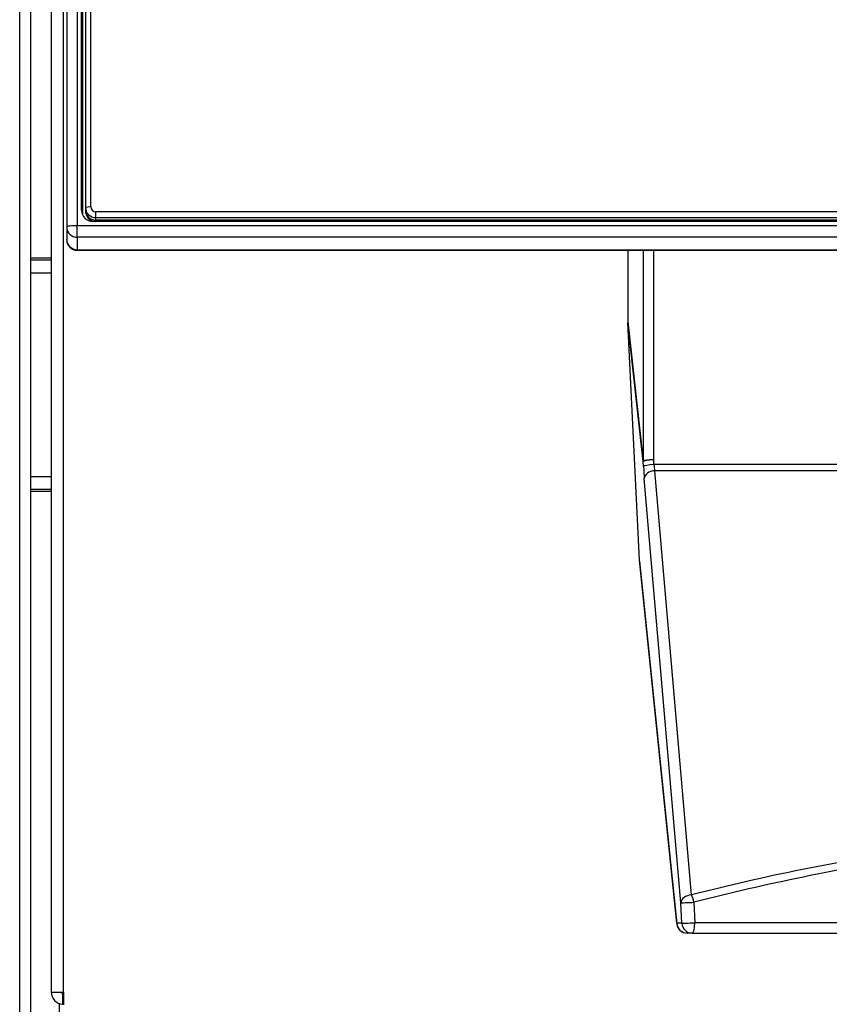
# Model space of a CAD drawing. Header units: millimetres. Extents: x 0 to 200, y 0 to 287.
# Tile 58 of 73: x 64 to 72, y 218 to 227. Entities that reach past the tile are written whole.
import ezdxf
from ezdxf.enums import TextEntityAlignment as Align

# ---------------------------------------------------------------- set-up
doc = ezdxf.new("R2010")
doc.units = ezdxf.units.MM
doc.layers.add('148.257_BW4C_CTM', color=7, linetype='Continuous')
doc.layers.add('Standard', color=7, linetype='Continuous')
doc.styles.add('SEACAD_Arial', font='arial.ttf')
doc.dimstyles.new('ISO_(mm)', dxfattribs={"dimtxt": 3, "dimasz": 3, "dimexe": 1.5, "dimexo": 0, "dimgap": 0.75, "dimtad": 1, "dimdec": 0, "dimlfac": 10, "dimtxsty": 'SEACAD_Arial', "dimblk1": '_SE_FILLED', "dimblk2": '_SE_FILLED', "dimsah": 1, "dimcen": 1.5, "dimadec": 0, "dimazin": 0, "dimtfac": 0.5, "dimtmove": 0, "dimatfit": 3, "dimfxl": 1, "dimarcsym": 0})

# ---------------------------------------------------------------- blocks, each defined once
blk = doc.blocks.new('SE')
at = {"layer": '148.257_BW4C_CTM', "color": 7, "linetype": 'Continuous'}
for p, q in [((64.468, 241.3252), (64.468, 225.1322)), ((64.568, 241.3374), (64.568, 225.1444)), ((64.6102, 225.2933), (64.6102, 241.174)), ((64.6182, 241.1179), (64.6182, 225.2527)), ((64.648, 241.143), (64.648, 225.3218)), ((64.698, 225.3279), (64.698, 241.1491)), ((64.018, 200.8621), (64.018, 239.2121)), ((64.118, 239.2121), (64.118, 200.8621)), ((64.318, 239.1941), (64.318, 217.7801)), ((64.436, 217.7801), (64.436, 239.1941)), ((64.6102, 225.2933), (64.6144, 225.2634)), ((64.648, 225.3218), (64.698, 225.3279)), ((64.648, 225.3218), (64.648, 225.2974)), ((64.648, 225.2974), (64.648, 225.2852)), ((64.648, 225.2852), (64.648, 225.2609)), ((64.748, 225.2226), (64.748, 225.2783)), ((86.688, 225.2783), (64.748, 225.2783)), ((64.748, 225.2226), (86.688, 225.2226)), ((64.748, 225.1982), (64.748, 225.2226)), ((86.688, 225.1982), (64.748, 225.1982)), ((64.468, 225.1322), (64.468, 225.0128)), ((86.868, 225.1444), (64.568, 225.1444)), ((64.568, 225.0329), (64.568, 225.1444)), ((86.718, 225.1862), (64.718, 225.1862)), ((64.468, 225.0089), (64.468, 225.0128)), ((86.868, 225.0329), (64.568, 225.0329)), ((64.568, 225.0329), (64.568, 224.9135)), ((64.318, 224.8321), (64.118, 224.8321)), ((64.568, 224.9135), (86.868, 224.9135)), ((64.568, 224.9089), (64.568, 224.9135)), ((64.568, 224.9089), (86.868, 224.9089)), ((69.8626, 224.9089), (69.8626, 224.2237)), ((70.0108, 224.9089), (70.0108, 222.8829)), ((70.1105, 222.8941), (70.1105, 224.9089)), ((64.318, 224.8121), (64.118, 224.8121)), ((64.118, 224.6921), (64.318, 224.6921)), ((69.8626, 224.2237), (70.0108, 222.8829)), ((69.9737, 221.9315), (69.8628, 224.2156)), ((70.0107, 222.8776), (69.8628, 224.2156)), ((70.013, 222.8317), (70.0107, 222.8776)), ((70.1128, 222.8482), (70.1105, 222.8941)), ((72.62, 222.8482), (70.1128, 222.8482)), ((70.4729, 218.7132), (70.1203, 222.7897)), ((72.62, 222.7897), (70.1203, 222.7897)), ((64.318, 222.7321), (64.118, 222.7321)), ((70.3731, 218.6382), (70.0205, 222.7147)), ((64.118, 222.6121), (64.318, 222.6121)), ((64.118, 222.5921), (64.318, 222.5921)), ((70.3324, 218.4419), (69.9737, 221.9315)), ((69.9745, 221.9216), (70.3327, 218.436)), ((70.3815, 218.4419), (70.3731, 218.6382)), ((70.4978, 218.6425), (70.5061, 218.4462)), ((70.3815, 218.4419), (70.3324, 218.4419)), ((72.6136, 218.4462), (70.5061, 218.4462)), ((70.4813, 218.3462), (70.4322, 218.3462)), ((70.4813, 218.3462), (80.9547, 218.3462)), ((64.318, 217.7801), (64.436, 217.7801)), ((64.4289, 217.6623), (64.4289, 217.7636)), ((64.436, 217.7801), (64.436, 217.6623)), ((64.398, 217.5421), (64.398, 217.6621))]:
    blk.add_line(p, q, dxfattribs=at)
for centre, radius, start, end in [((64.568, 225.0089), 0.1, 180, 270), ((70.9833, 222.9305), 0.8744, 185.39911, 189.26644), ((75.718, 198.2755), 21.1, 98.4429, 104.39369), ((75.7205, 198.3877), 20.9173, 98.54195, 104.45896), ((70.4322, 218.4462), 0.1, 185.86797, 270), ((64.436, 217.7801), 0.118, 180, 266.56453), ((64.436, 217.7801), 0.018, 180, 246.86885), ((64.436, 217.7801), 0.018, 246.86885, 270), ((64.436, 217.7801), 0.118, 266.56453, 270), ((64.4431, 217.7801), 0.118, 266.56453, 270)]:
    blk.add_arc(centre, radius, start, end, dxfattribs=at)
for centre, major_axis, ratio, start_param, end_param in [((64.718, 225.2933), (0.1079, 0), 0.992546, 3.141593, 4.712389), ((64.748, 225.3218), (-0.1, 0), 0.992546, 0, 1.570796), ((64.748, 225.2974), (0.1, 0), 0.992546, 3.141593, 4.712389), ((64.748, 225.3279), (0.05, 0), 0.992546, 3.141593, 4.712389), ((64.748, 225.2852), (-0.1, 0), 0.992546, 0, 1.506226), ((64.568, 225.1322), (0.1, 0), 0.121869, 1.570796, 3.141593), ((64.568, 225.1322), (-0.1, 0), 0.992546, 0, 1.570796), ((64.568, 225.0128), (-0.1, 0), 0.992546, 0, 1.570796), ((69.9629, 224.2173), (-0.0124, 0.1287), 0.773447, 1.446921, 1.50943), ((70.1105, 222.882), (0.0999, 0.0049), 0.121728, 1.564885, 3.098088), ((70.1105, 222.882), (-0.0994, -0.011), 0.839805, 6.141077, 6.203586), ((70.1105, 222.882), (-0.1, 0), 0.121869, 4.712389, 6.205641), ((70.1128, 222.836), (0.0999, 0.0049), 0.121728, 1.564885, 3.098088), ((70.0205, 222.8561), (0.0087, -0.2), 0.043168, -1.450494, -0.787269), ((70.1203, 222.719), (0.0996, 0.0086), 0.705788, 1.509823, 3.08062), ((70.4729, 218.6425), (-0.0996, -0.0086), 0.705788, 4.651416, 6.222212), ((70.4729, 218.6425), (-0.0249, 0.0969), 0.241241, 4.650556, 5.466871), ((70.4729, 218.6425), (0.0999, 0.0043), 0.010967, 3.184777, 4.963372), ((70.4322, 218.4462), (0, 0.1), 0.999066, 1.613978, 3.141593), ((70.4322, 218.4462), (0.0995, 0.0102), 0.807545, 3.068337, 3.141593), ((70.4813, 218.4462), (-0.0999, -0.0043), 0.010948, 0.043184, 1.821369), ((70.4813, 218.4462), (0, -0.1), 0.999066, 4.75557, 6.283185), ((70.4813, 218.4462), (0, 0.1), 0.248185, 3.141593, 4.712389)]:
    blk.add_ellipse(centre, major_axis=major_axis, ratio=ratio, start_param=start_param, end_param=end_param, dxfattribs=at)
blk = doc.blocks.new('DMBLK7')
at = {"layer": 'Standard', "linetype": 'Continuous'}
for points in [[(124.0289, 252.5763), (123.5289, 255.5763), (123.0289, 252.5763)], [(124.0289, 194.0122), (123.0289, 194.0122), (123.5289, 191.0122)]]:
    blk.add_hatch(color=7, dxfattribs=at).paths.add_polyline_path(points)
at = {"layer": 'Standard', "color": 7, "linetype": 'Continuous'}
for p, q in [((74.8884, 255.5763), (125.0289, 255.5763)), ((123.5289, 255.5763), (123.5289, 191.0122)), ((39.288, 191.0122), (125.0289, 191.0122))]:
    blk.add_line(p, q, dxfattribs=at)
at = {"layer": 'Standard', "color": 7, "linetype": 'Continuous', "style": 'SEACAD_Arial'}
blk.add_text('646', height=3, rotation=90, dxfattribs=at).set_placement((119.7789, 219.7725), align=Align.TOP_LEFT)
blk = doc.blocks.new('_SE_FILLED')
at = {"color": 0}
blk.add_line((0, 0), (-1, 0), dxfattribs=at)
blk.add_solid([(0, 0), (-1, -0.1665), (-1, 0.1665), (0, 0)], dxfattribs=at)

msp = doc.modelspace()

# ---------------------------------------------------------------- block references
at = {"layer": 'Standard'}
msp.add_blockref('SE', (0, 0), dxfattribs=at)

# ---------------------------------------------------------------- dimensions: what is measured, and where the dimension line sits
at = {"layer": 'Standard', "color": 7, "linetype": 'Continuous'}
dim = msp.add_linear_dim(base=(123.5289, 191.0122), p1=(65.0976, 255.5763), p2=(39.288, 191.0122), angle=90, text='\\A1;<>', dimstyle='ISO_(mm)', dxfattribs=at)
dim.commit()
dim.dimension.update_dxf_attribs({"geometry": 'DMBLK7', "text_midpoint": (123.5289, 223.2942), "dimtype": 160})

doc.saveas('drawing.dxf')
